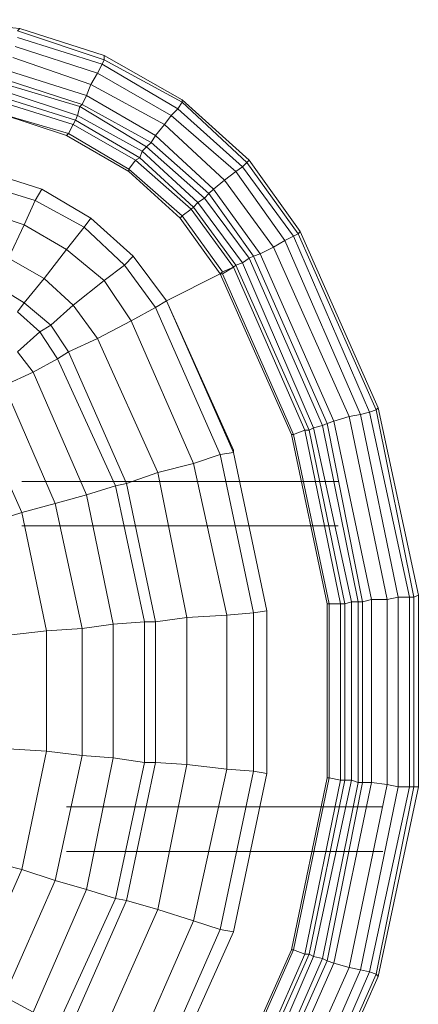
# Model space of a CAD drawing. Header units: millimetres. Extents: x 352 to 350573, y -22 to 37733.
# Tile 195 of 214: x 145415 to 145771, y 19540 to 20418. Entities that reach past the tile are written whole.
import ezdxf

# ---------------------------------------------------------------- set-up
doc = ezdxf.new("R2010")
doc.units = ezdxf.units.MM
doc.layers.add('PDF$_83$-$Floor$Plan$-$В_Этаж$03_Сводный$A-DETL-MBND', color=7, linetype='Continuous', true_color=0xdd3700)
doc.layers.add('PDF$_83$new_ifc_RVT-1-В_Этаж$03_Сводный$M-EQPM', color=7, linetype='Continuous', true_color=0xdcdcdc)

msp = doc.modelspace()

# ---------------------------------------------------------------- linework, layer by layer
at = {"layer": 'PDF$_83$-$Floor$Plan$-$В_Этаж$03_Сводный$A-DETL-MBND', "color": 150, "lineweight": 0, "true_color": 0x007fff}
for points in [[(145699.63, 20006.21), (145417.17, 20006.21)], [(145417.17, 19966.43), (145699.63, 19966.43)]]:
    msp.add_lwpolyline(points, dxfattribs=at)
at = {"layer": 'PDF$_83$-$Floor$Plan$-$В_Этаж$03_Сводный$A-DETL-MBND', "color": 220, "lineweight": 0, "true_color": 0xff00bf}
for points in [[(145739.41, 19715.79), (145456.95, 19715.79)], [(145456.95, 19676.01), (145739.41, 19676.01)]]:
    msp.add_lwpolyline(points, dxfattribs=at)
at = {"layer": 'PDF$_83$new_ifc_RVT-1-В_Этаж$03_Сводный$M-EQPM', "lineweight": 0}
for points in [[(145624.04, 19431.34), (145689.68, 19578.54), (145695.65, 19576.55), (145729.47, 19737.67), (145743.39, 19735.68), (145743.39, 19900.78), (145753.34, 19902.77), (145719.52, 20065.88), (145727.48, 20067.87), (145659.84, 20225.02), (145614.09, 20286.68), (145608.13, 20282.7), (145550.44, 20332.43), (145556.41, 20338.4), (145488.78, 20378.18), (145490.77, 20382.16), (145413.19, 20408.02), (145415.18, 20410.01), (145333.62, 20417.97)], [(145594.2, 19445.26), (145657.86, 19588.48), (145689.68, 19741.65), (145691.67, 19741.65), (145691.67, 19896.8), (145701.62, 19896.8), (145669.79, 20051.96), (145673.77, 20051.96), (145608.13, 20199.16), (145570.33, 20250.88), (145568.34, 20248.89), (145606.14, 20197.17), (145669.79, 20051.96), (145659.84, 20047.98), (145691.67, 19896.8), (145689.68, 19896.8), (145657.86, 20047.98), (145689.68, 19896.8), (145657.86, 20047.98), (145659.84, 20047.98), (145596.19, 20191.2), (145606.14, 20197.17), (145608.13, 20199.16), (145614.09, 20201.15), (145620.06, 20205.13), (145624.04, 20207.11), (145630.01, 20209.1), (145641.94, 20215.07), (145651.89, 20221.04), (145659.84, 20225.02), (145663.82, 20227.01), (145665.81, 20229), (145620.06, 20292.65), (145560.39, 20346.36), (145490.77, 20386.14), (145415.18, 20410.01)], [(145630.01, 19427.36), (145695.65, 19576.55), (145709.57, 19572.57), (145743.39, 19735.68), (145753.34, 19733.69), (145753.34, 19902.77), (145763.28, 19902.77), (145727.48, 20067.87), (145659.84, 20225.02), (145614.09, 20286.68), (145618.07, 20290.66), (145663.82, 20227.01), (145733.44, 20069.86), (145727.48, 20067.87), (145719.52, 20065.88), (145651.89, 20221.04), (145608.13, 20282.7), (145598.18, 20274.75), (145544.47, 20324.47), (145550.44, 20332.43), (145484.8, 20370.23), (145488.78, 20378.18), (145413.19, 20402.05), (145488.78, 20378.18), (145484.8, 20370.23), (145550.44, 20332.43), (145544.47, 20324.47), (145598.18, 20274.75), (145588.23, 20266.79), (145630.01, 20209.1), (145695.65, 20059.92), (145689.68, 20057.93), (145721.51, 19898.79), (145717.53, 19898.79), (145685.7, 20055.94), (145689.68, 20057.93), (145624.04, 20207.11), (145584.26, 20262.81), (145580.28, 20258.83), (145584.26, 20262.81), (145532.54, 20308.56), (145536.52, 20314.53), (145474.85, 20350.33), (145478.83, 20360.28), (145409.21, 20384.15), (145478.83, 20360.28), (145474.85, 20350.33), (145536.52, 20314.53), (145532.54, 20308.56), (145584.26, 20262.81), (145588.23, 20266.79), (145630.01, 20209.1), (145695.65, 20059.92), (145689.68, 20057.93), (145721.51, 19898.79), (145717.53, 19898.79), (145717.53, 19737.67), (145711.56, 19739.66), (145677.75, 19582.52), (145673.77, 19584.51), (145608.13, 19437.31)], [(145596.19, 19445.26), (145659.84, 19588.48), (145669.79, 19584.51), (145701.62, 19739.66), (145705.6, 19739.66), (145705.6, 19896.8), (145711.56, 19898.79), (145677.75, 20053.95), (145685.7, 20055.94), (145620.06, 20205.13), (145580.28, 20258.83), (145528.56, 20304.58), (145532.54, 20308.56), (145470.87, 20342.38), (145474.85, 20350.33), (145405.23, 20372.21), (145474.85, 20350.33), (145470.87, 20342.38), (145532.54, 20308.56), (145528.56, 20304.58), (145524.58, 20300.6), (145574.31, 20254.85), (145570.33, 20250.88), (145608.13, 20199.16), (145673.77, 20051.96), (145669.79, 20051.96), (145701.62, 19896.8), (145701.62, 19739.66), (145691.67, 19741.65), (145691.67, 19896.8), (145701.62, 19896.8), (145705.6, 19896.8), (145673.77, 20051.96), (145677.75, 20053.95), (145614.09, 20201.15), (145574.31, 20254.85), (145580.28, 20258.83), (145528.56, 20304.58), (145468.88, 20340.39), (145470.87, 20342.38), (145403.24, 20364.26), (145470.87, 20342.38), (145468.88, 20340.39), (145528.56, 20304.58), (145524.58, 20300.6), (145574.31, 20254.85), (145580.28, 20258.83), (145620.06, 20205.13), (145685.7, 20055.94), (145677.75, 20053.95), (145711.56, 19898.79), (145717.53, 19898.79), (145685.7, 20055.94), (145689.68, 20057.93), (145624.04, 20207.11), (145584.26, 20262.81), (145588.23, 20266.79), (145536.52, 20314.53), (145544.47, 20324.47), (145478.83, 20360.28), (145484.8, 20370.23), (145411.2, 20394.1), (145484.8, 20370.23), (145478.83, 20360.28), (145544.47, 20324.47), (145536.52, 20314.53), (145588.23, 20266.79), (145598.18, 20274.75), (145641.94, 20215.07), (145709.57, 20063.89), (145695.65, 20059.92), (145729.47, 19900.78), (145743.39, 19900.78), (145709.57, 20063.89), (145719.52, 20065.88), (145651.89, 20221.04), (145608.13, 20282.7), (145614.09, 20286.68), (145556.41, 20338.4), (145560.39, 20344.37), (145490.77, 20382.16), (145488.78, 20378.18), (145556.41, 20338.4)], [(145397.28, 20334.42), (145458.94, 20316.52), (145462.92, 20324.47), (145518.61, 20292.65), (145512.65, 20284.69), (145560.39, 20242.92), (145568.34, 20248.89), (145518.61, 20292.65), (145522.59, 20294.64), (145464.91, 20328.45), (145462.92, 20324.47), (145464.91, 20328.45), (145401.25, 20348.34), (145464.91, 20328.45), (145466.9, 20332.43), (145401.25, 20354.31), (145466.9, 20332.43), (145464.91, 20328.45), (145522.59, 20294.64), (145524.58, 20300.6), (145466.9, 20332.43), (145468.88, 20340.39), (145403.24, 20360.28)], [(145403.24, 20360.28), (145468.88, 20340.39), (145466.9, 20332.43), (145524.58, 20300.6), (145522.59, 20294.64), (145570.33, 20250.88), (145522.59, 20294.64), (145518.61, 20292.65), (145568.34, 20248.89), (145570.33, 20250.88), (145574.31, 20254.85), (145614.09, 20201.15), (145677.75, 20053.95), (145673.77, 20051.96), (145705.6, 19896.8), (145701.62, 19896.8), (145701.62, 19739.66), (145691.67, 19741.65), (145659.84, 19588.48), (145657.86, 19588.48), (145594.2, 19445.26), (145657.86, 19588.48), (145594.2, 19445.26), (145657.86, 19588.48), (145594.2, 19445.26)], [(145546.46, 20167.33), (145516.62, 20207.11), (145546.46, 20167.33), (145516.62, 20207.11), (145546.46, 20167.33), (145594.2, 20191.2), (145558.4, 20240.93), (145594.2, 20191.2), (145558.4, 20240.93), (145594.2, 20191.2), (145558.4, 20240.93), (145512.65, 20282.7), (145512.65, 20284.69), (145458.94, 20316.52), (145462.92, 20324.47), (145399.26, 20344.37), (145462.92, 20324.47), (145518.61, 20292.65), (145512.65, 20284.69), (145560.39, 20242.92), (145558.4, 20240.93), (145594.2, 20191.2), (145657.86, 20047.98), (145689.68, 19896.8), (145657.86, 20047.98), (145594.2, 20191.2), (145596.19, 20191.2), (145659.84, 20047.98), (145691.67, 19896.8), (145689.68, 19896.8), (145657.86, 20047.98), (145659.84, 20047.98), (145669.79, 20051.96), (145606.14, 20197.17), (145568.34, 20248.89), (145560.39, 20242.92), (145596.19, 20193.19), (145560.39, 20242.92), (145558.4, 20240.93), (145512.65, 20282.7), (145558.4, 20240.93), (145512.65, 20282.7), (145456.95, 20314.53), (145512.65, 20282.7), (145456.95, 20314.53), (145458.94, 20316.52), (145512.65, 20284.69), (145512.65, 20282.7), (145456.95, 20314.53), (145458.94, 20316.52), (145397.28, 20334.42), (145456.95, 20314.53), (145397.28, 20334.42)], [(145528.56, 19331.88), (145532.54, 19327.9), (145584.26, 19375.64), (145580.28, 19377.63), (145620.06, 19431.34), (145624.04, 19431.34), (145689.68, 19578.54), (145685.7, 19580.53), (145717.53, 19737.67), (145721.51, 19737.67), (145721.51, 19898.79), (145729.47, 19900.78), (145695.65, 20059.92), (145709.57, 20063.89), (145641.94, 20215.07), (145598.18, 20274.75), (145608.13, 20282.7), (145550.44, 20332.43), (145556.41, 20338.4), (145560.39, 20344.37), (145618.07, 20290.66), (145614.09, 20286.68), (145556.41, 20338.4)], [(145456.95, 20314.53), (145456.95, 20314.53)], [(145456.95, 20314.53), (145456.95, 20314.53)], [(145514.64, 19487.04), (145570.33, 19614.34), (145538.51, 19624.29), (145564.36, 19753.58), (145600.17, 19749.61), (145600.17, 19886.86), (145624.04, 19888.85), (145624.04, 19747.62), (145600.17, 19749.61), (145570.33, 19614.34), (145594.2, 19606.39), (145624.04, 19747.62), (145624.04, 19888.85), (145594.2, 20030.08), (145536.52, 20161.36), (145546.46, 20167.33), (145606.14, 20032.07), (145606.14, 20034.06), (145546.46, 20167.33), (145606.14, 20032.07), (145635.97, 19890.84), (145624.04, 19888.85), (145600.17, 19886.86), (145600.17, 19749.61), (145564.36, 19753.58), (145564.36, 19884.87), (145600.17, 19886.86), (145570.33, 20022.12), (145594.2, 20030.08), (145624.04, 19888.85), (145635.97, 19890.84), (145606.14, 20032.07), (145606.14, 20034.06), (145546.46, 20167.33), (145594.2, 20191.2), (145657.86, 20047.98), (145594.2, 20191.2), (145596.19, 20193.19), (145606.14, 20197.17), (145608.13, 20199.16), (145614.09, 20201.15), (145620.06, 20205.13), (145624.04, 20207.11), (145630.01, 20209.1), (145641.94, 20215.07), (145651.89, 20221.04), (145659.84, 20225.02), (145663.82, 20227.01), (145733.44, 20069.86), (145735.43, 20071.85), (145665.81, 20229), (145620.06, 20292.65), (145618.07, 20290.66), (145663.82, 20227.01)], [(145385.34, 20282.7), (145435.07, 20266.79), (145478.83, 20240.93), (145516.62, 20207.11), (145478.83, 20240.93), (145435.07, 20266.79), (145385.34, 20282.7)], [(145512.65, 20282.7), (145512.65, 20282.7)], [(145512.65, 20282.7), (145512.65, 20282.7)], [(145405.23, 20205.13), (145419.16, 20234.96), (145377.38, 20248.89), (145419.16, 20234.96), (145405.23, 20205.13), (145437.06, 20187.22), (145456.95, 20213.08), (145419.16, 20234.96), (145429.1, 20256.84), (145383.35, 20270.77), (145429.1, 20256.84), (145472.86, 20232.97), (145456.95, 20213.08), (145490.77, 20185.23), (145508.67, 20199.16), (145516.62, 20207.11), (145508.67, 20199.16), (145536.52, 20161.36)], [(145558.4, 20240.93), (145558.4, 20240.93)], [(145558.4, 20240.93), (145558.4, 20240.93)], [(145558.4, 20240.93), (145558.4, 20240.93)], [(145558.4, 20240.93), (145558.4, 20240.93)], [(145767.26, 19902.77), (145763.28, 19902.77), (145763.28, 19733.69), (145753.34, 19733.69), (145719.52, 19570.58), (145727.48, 19568.59), (145763.28, 19733.69), (145767.26, 19733.69), (145767.26, 19902.77), (145733.44, 20069.86), (145735.43, 20071.85), (145665.81, 20229)], [(145393.3, 20181.26), (145419.16, 20165.34), (145413.19, 20157.39), (145433.08, 20139.48), (145443.03, 20145.45), (145419.16, 20165.34), (145437.06, 20187.22), (145405.23, 20205.13)], [(145516.62, 20207.11), (145516.62, 20207.11)], [(145516.62, 20207.11), (145516.62, 20207.11)], [(145594.2, 20191.2), (145594.2, 20191.2)], [(145594.2, 20191.2), (145594.2, 20191.2)], [(145594.2, 20191.2), (145594.2, 20191.2)], [(145594.2, 20191.2), (145594.2, 20191.2)], [(145427.11, 19532.79), (145474.85, 19642.19), (145500.71, 19634.24), (145526.57, 19755.57), (145536.52, 19755.57), (145536.52, 19880.89), (145564.36, 19884.87), (145538.51, 20014.17), (145570.33, 20022.12), (145514.64, 20149.43), (145490.77, 20185.23), (145462.92, 20163.35), (145484.8, 20133.52), (145514.64, 20149.43), (145536.52, 20161.36), (145594.2, 20030.08), (145570.33, 20022.12), (145600.17, 19886.86), (145564.36, 19884.87), (145564.36, 19753.58), (145536.52, 19755.57), (145510.66, 19632.25), (145500.71, 19634.24), (145448.99, 19520.85)], [(145413.19, 20121.58), (145433.08, 20139.48), (145413.19, 20157.39), (145419.16, 20165.34), (145393.3, 20181.26)], [(145546.46, 20167.33), (145546.46, 20167.33)], [(145546.46, 20167.33), (145546.46, 20167.33)], [(145405.23, 19767.51), (145439.05, 19765.52), (145439.05, 19872.93), (145470.87, 19874.92), (145447, 19986.32), (145474.85, 19994.27), (145427.11, 20103.68), (145413.19, 20121.58)], [(145401.25, 20091.74), (145427.11, 20103.68), (145448.99, 20115.61), (145500.71, 20002.23), (145474.85, 19994.27), (145498.72, 19878.9), (145470.87, 19874.92), (145470.87, 19761.54), (145439.05, 19765.52), (145417.17, 19660.09), (145385.34, 19668.05)], [(145385.34, 19968.41), (145417.17, 19978.36), (145373.41, 20075.83)], [(145606.14, 19439.3), (145669.79, 19584.51), (145673.77, 19584.51), (145608.13, 19437.31), (145606.14, 19439.3), (145596.19, 19445.26), (145560.39, 19393.55), (145568.34, 19387.58), (145570.33, 19385.59), (145574.31, 19381.61), (145580.28, 19377.63), (145620.06, 19431.34), (145685.7, 19580.53), (145689.68, 19578.54), (145721.51, 19737.67), (145721.51, 19898.79), (145729.47, 19900.78), (145743.39, 19900.78), (145709.57, 20063.89), (145719.52, 20065.88), (145753.34, 19902.77), (145753.34, 19733.69), (145719.52, 19570.58)], [(145657.86, 20047.98), (145657.86, 20047.98)], [(145657.86, 20047.98), (145657.86, 20047.98)], [(145657.86, 20047.98), (145657.86, 20047.98)], [(145657.86, 20047.98), (145657.86, 20047.98)], [(145550.44, 19304.03), (145556.41, 19298.07), (145614.09, 19349.78), (145608.13, 19355.75), (145550.44, 19304.03), (145556.41, 19298.07), (145614.09, 19349.78), (145659.84, 19411.45), (145727.48, 19568.59), (145733.44, 19566.6), (145767.26, 19733.69), (145771.24, 19733.69), (145771.24, 19904.76)], [(145630.01, 19427.36), (145695.65, 19576.55), (145709.57, 19572.57), (145743.39, 19735.68), (145753.34, 19733.69), (145763.28, 19733.69), (145763.28, 19902.77), (145753.34, 19902.77), (145743.39, 19900.78), (145743.39, 19735.68), (145729.47, 19737.67), (145721.51, 19737.67), (145729.47, 19737.67), (145695.65, 19576.55), (145689.68, 19578.54), (145721.51, 19737.67), (145717.53, 19737.67), (145717.53, 19898.79), (145711.56, 19898.79), (145711.56, 19739.66), (145677.75, 19582.52), (145614.09, 19435.32)], [(145729.47, 19737.67), (145729.47, 19900.78)], [(145729.47, 19737.67), (145729.47, 19900.78)], [(145767.26, 19733.69), (145767.26, 19902.77)], [(145771.24, 19733.69), (145771.24, 19904.76)], [(145689.68, 19896.8), (145689.68, 19896.8)], [(145689.68, 19896.8), (145689.68, 19896.8)], [(145689.68, 19896.8), (145689.68, 19896.8)], [(145689.68, 19896.8), (145689.68, 19896.8)], [(145689.68, 19741.65), (145689.68, 19896.8)], [(145689.68, 19741.65), (145689.68, 19896.8)], [(145711.56, 19898.79), (145705.6, 19896.8)], [(145705.6, 19739.66), (145705.6, 19896.8)], [(145711.56, 19739.66), (145711.56, 19898.79)], [(145635.97, 19745.63), (145635.97, 19890.84)], [(145635.97, 19890.84), (145635.97, 19745.63)], [(145498.72, 19878.9), (145470.87, 19874.92)], [(145470.87, 19761.54), (145470.87, 19874.92)], [(145498.72, 19759.55), (145498.72, 19878.9)], [(145379.37, 19522.84), (145361.47, 19546.71), (145367.44, 19552.68), (145373.41, 19560.64), (145417.17, 19660.09), (145447, 19650.15), (145474.85, 19642.19), (145427.11, 19532.79), (145401.25, 19546.71), (145447, 19650.15), (145474.85, 19642.19), (145498.72, 19759.55), (145470.87, 19761.54), (145439.05, 19765.52), (145417.17, 19660.09), (145385.34, 19668.05), (145343.57, 19574.56), (145373.41, 19560.64), (145417.17, 19660.09)], [(145401.25, 19546.71), (145373.41, 19560.64), (145367.44, 19552.68), (145391.31, 19532.79), (145401.25, 19546.71), (145447, 19650.15), (145470.87, 19761.54), (145447, 19650.15), (145417.17, 19660.09)], [(145498.72, 19759.55), (145470.87, 19761.54)], [(145474.85, 19642.19), (145498.72, 19759.55)], [(145526.57, 19755.57), (145498.72, 19759.55)], [(145500.71, 19634.24), (145526.57, 19755.57)], [(145606.14, 19604.4), (145635.97, 19745.63)], [(145635.97, 19745.63), (145606.14, 19604.4)], [(145635.97, 19745.63), (145624.04, 19747.62)], [(145635.97, 19745.63), (145624.04, 19747.62)], [(145560.39, 19294.09), (145560.39, 19292.1), (145620.06, 19343.82), (145665.81, 19407.47), (145735.43, 19564.61), (145733.44, 19566.6), (145735.43, 19564.61), (145771.24, 19733.69), (145735.43, 19564.61), (145665.81, 19407.47)], [(145606.14, 19439.3), (145669.79, 19584.51), (145673.77, 19584.51), (145705.6, 19739.66), (145701.62, 19739.66), (145669.79, 19584.51), (145659.84, 19588.48), (145596.19, 19445.26)], [(145659.84, 19411.45), (145727.48, 19568.59), (145733.44, 19566.6), (145767.26, 19733.69), (145763.28, 19733.69), (145727.48, 19568.59), (145719.52, 19570.58), (145651.89, 19415.43)], [(145657.86, 19588.48), (145689.68, 19741.65)], [(145657.86, 19588.48), (145689.68, 19741.65)], [(145657.86, 19588.48), (145689.68, 19741.65)], [(145659.84, 19588.48), (145691.67, 19741.65)], [(145673.77, 19584.51), (145705.6, 19739.66)], [(145685.7, 19580.53), (145717.53, 19737.67)], [(145689.68, 19741.65), (145689.68, 19741.65)], [(145689.68, 19741.65), (145689.68, 19741.65)], [(145691.67, 19741.65), (145689.68, 19741.65)], [(145711.56, 19739.66), (145705.6, 19739.66)], [(145711.56, 19739.66), (145705.6, 19739.66)], [(145717.53, 19737.67), (145711.56, 19739.66)], [(145771.24, 19733.69), (145767.26, 19733.69)], [(145500.71, 19634.24), (145474.85, 19642.19)], [(145514.64, 19487.04), (145570.33, 19614.34), (145538.51, 19624.29), (145484.8, 19502.95)], [(145546.46, 19471.12), (145606.14, 19604.4), (145546.46, 19471.12), (145606.14, 19604.4), (145546.46, 19471.12)], [(145606.14, 19604.4), (145606.14, 19604.4)], [(145606.14, 19604.4), (145606.14, 19604.4)], [(145657.86, 19588.48), (145657.86, 19588.48)], [(145657.86, 19588.48), (145657.86, 19588.48)], [(145657.86, 19588.48), (145657.86, 19588.48)], [(145657.86, 19588.48), (145657.86, 19588.48)], [(145659.84, 19588.48), (145657.86, 19588.48)], [(145677.75, 19582.52), (145673.77, 19584.51)], [(145614.09, 19435.32), (145677.75, 19582.52)], [(145620.06, 19431.34), (145685.7, 19580.53)], [(145685.7, 19580.53), (145677.75, 19582.52)], [(145685.7, 19580.53), (145677.75, 19582.52)], [(145719.52, 19570.58), (145709.57, 19572.57), (145641.94, 19421.39), (145598.18, 19361.72), (145608.13, 19355.75), (145550.44, 19304.03), (145484.8, 19266.24), (145478.83, 19276.19), (145474.85, 19288.12), (145405.23, 19266.24), (145403.24, 19272.21), (145333.62, 19266.24), (145333.62, 19258.28), (145333.62, 19246.35), (145333.62, 19234.41), (145333.62, 19226.46), (145333.62, 19220.49), (145333.62, 19218.5), (145242.12, 19218.5), (145242.12, 19220.49), (145333.62, 19220.49), (145333.62, 19218.5)], [(145663.82, 19409.46), (145733.44, 19566.6), (145663.82, 19409.46)]]:
    msp.add_lwpolyline(points, dxfattribs=at)
for points in [[(145413.19, 20408.02), (145490.77, 20382.16), (145490.77, 20386.14), (145415.18, 20410.01)], [(145490.77, 20382.16), (145560.39, 20344.37), (145618.07, 20290.66), (145620.06, 20292.65), (145560.39, 20346.36), (145490.77, 20386.14)], [(145560.39, 20344.37), (145560.39, 20346.36)], [(145397.28, 20334.42), (145456.95, 20314.53)], [(145456.95, 20213.08), (145490.77, 20185.23), (145462.92, 20163.35), (145437.06, 20187.22), (145456.95, 20213.08), (145419.16, 20234.96), (145429.1, 20256.84), (145435.07, 20266.79), (145429.1, 20256.84), (145472.86, 20232.97), (145478.83, 20240.93), (145472.86, 20232.97)], [(145514.64, 20149.43), (145490.77, 20185.23), (145508.67, 20199.16), (145472.86, 20232.97), (145508.67, 20199.16), (145536.52, 20161.36)], [(145419.16, 20165.34), (145443.03, 20145.45), (145462.92, 20163.35), (145437.06, 20187.22)], [(145443.03, 20145.45), (145462.92, 20163.35), (145484.8, 20133.52), (145538.51, 20014.17), (145510.66, 20004.22), (145536.52, 19880.89), (145564.36, 19884.87), (145538.51, 20014.17), (145570.33, 20022.12), (145514.64, 20149.43), (145484.8, 20133.52), (145458.94, 20121.58)], [(145413.19, 20121.58), (145433.08, 20139.48), (145448.99, 20115.61), (145500.71, 20002.23), (145474.85, 19994.27), (145498.72, 19878.9), (145526.57, 19880.89), (145500.71, 20002.23), (145510.66, 20004.22), (145458.94, 20121.58), (145448.99, 20115.61), (145427.11, 20103.68)], [(145433.08, 20139.48), (145443.03, 20145.45), (145458.94, 20121.58), (145510.66, 20004.22), (145500.71, 20002.23), (145526.57, 19880.89), (145536.52, 19880.89), (145510.66, 20004.22), (145538.51, 20014.17), (145484.8, 20133.52), (145458.94, 20121.58), (145448.99, 20115.61)], [(145343.57, 20063.89), (145367.44, 20083.79), (145373.41, 20075.83), (145367.44, 20083.79), (145391.31, 20103.68), (145401.25, 20091.74), (145447, 19986.32), (145417.17, 19978.36), (145439.05, 19872.93), (145405.23, 19868.96), (145405.23, 19767.51), (145439.05, 19765.52), (145439.05, 19872.93), (145470.87, 19874.92), (145447, 19986.32), (145401.25, 20091.74), (145373.41, 20075.83), (145343.57, 20061.91)], [(145385.34, 19968.41), (145417.17, 19978.36), (145447, 19986.32), (145474.85, 19994.27), (145427.11, 20103.68), (145401.25, 20091.74), (145373.41, 20075.83), (145417.17, 19978.36), (145439.05, 19872.93), (145405.23, 19868.96)], [(145735.43, 20071.85), (145771.24, 19904.76), (145767.26, 19902.77), (145733.44, 20069.86), (145727.48, 20067.87), (145763.28, 19902.77), (145767.26, 19902.77), (145771.24, 19904.76)], [(145594.2, 20030.08), (145606.14, 20032.07)], [(145689.68, 19896.8), (145689.68, 19741.65)], [(145498.72, 19878.9), (145498.72, 19759.55), (145526.57, 19755.57), (145526.57, 19880.89)], [(145526.57, 19880.89), (145526.57, 19755.57), (145536.52, 19755.57), (145536.52, 19880.89)], [(145500.71, 19634.24), (145448.99, 19520.85), (145433.08, 19498.97), (145443.03, 19491.02), (145419.16, 19471.12), (145437.06, 19449.24), (145462.92, 19473.11), (145443.03, 19491.02), (145458.94, 19514.89), (145510.66, 19632.25), (145536.52, 19755.57), (145564.36, 19753.58), (145538.51, 19624.29), (145510.66, 19632.25)], [(145570.33, 19614.34), (145594.2, 19606.39), (145536.52, 19475.1), (145594.2, 19606.39), (145606.14, 19604.4), (145594.2, 19606.39), (145624.04, 19747.62), (145600.17, 19749.61)], [(145448.99, 19520.85), (145458.94, 19514.89), (145510.66, 19632.25), (145538.51, 19624.29), (145484.8, 19502.95), (145458.94, 19514.89), (145443.03, 19491.02), (145433.08, 19498.97)], [(145630.01, 19427.36), (145641.94, 19421.39), (145709.57, 19572.57), (145719.52, 19570.58), (145651.89, 19415.43), (145641.94, 19421.39), (145598.18, 19361.72), (145588.23, 19369.68)]]:
    msp.add_lwpolyline(points, close=True, dxfattribs=at)

doc.saveas('drawing.dxf')
